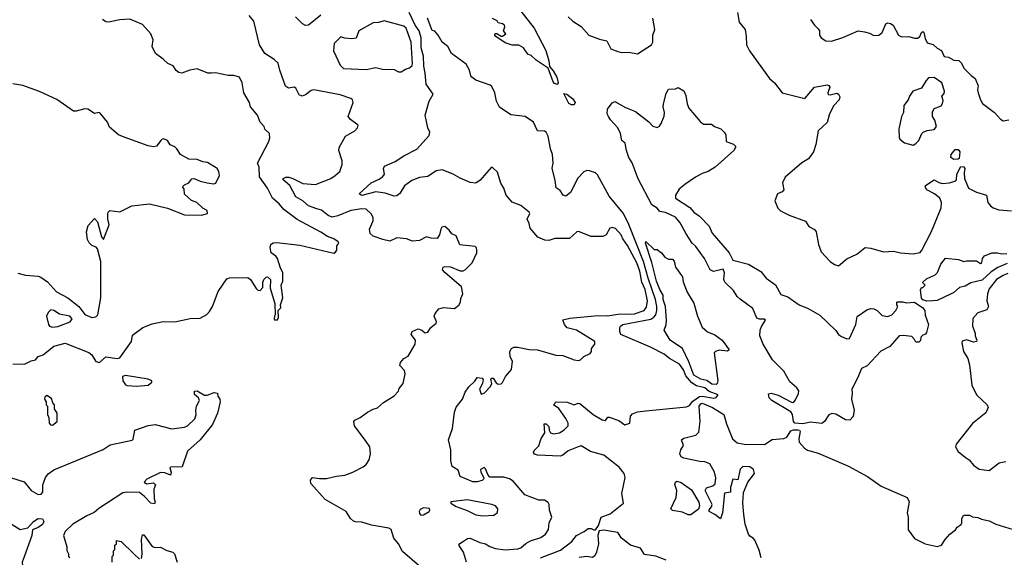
# Model space of a CAD drawing. Extents: x 1690054 to 1842981, y 782881 to 914114.
# Tile 198 of 256: x 1711573 to 1718574, y 848439 to 852265. Entities that reach past the tile are written whole.
import ezdxf

# ---------------------------------------------------------------- set-up
doc = ezdxf.new("R2010")
doc.units = 0

msp = doc.modelspace()

# ---------------------------------------------------------------- linework, layer by layer
at = {"layer": '0CON10XD'}
for points in [[(1714416.4, 848376.4), (1714295, 848481.2), (1714265.8, 848535.8), (1714233.8, 848575), (1714215, 848637.5), (1714196.4, 848646.4), (1714075, 848668.6), (1714005, 848690), (1713961.2, 848691.2), (1713945, 848697.5), (1713924.5, 848714.5), (1713894.2, 848765), (1713745, 848851.4), (1713643.3, 848965), (1713640.7, 848989.3), (1713655, 849007.5), (1713705, 848999.2), (1713755, 848999.2), (1713825, 849017.5), (1713885, 849024.4), (1713942.5, 849045), (1714015, 849084), (1714035, 849100), (1714056.9, 849133.1), (1714067.9, 849175), (1714062.7, 849225), (1714035, 849263.3), (1713953.1, 849375), (1713948, 849405), (1713955, 849416), (1713992.5, 849435), (1714045, 849473.3), (1714085, 849493.8), (1714117.5, 849502.5), (1714158.8, 849541.2), (1714235, 849587.5), (1714265, 849621.2), (1714270.6, 849639.4), (1714298.4, 849675), (1714314.4, 849745), (1714308.7, 849768.7), (1714276.7, 849805), (1714280, 849825), (1714305, 849853.3), (1714335, 849870), (1714384, 849955), (1714386.2, 849985), (1714356.7, 850025), (1714363.3, 850045), (1714405, 850064), (1714432.5, 850055), (1714455, 850037.5), (1714475, 850042.5), (1714496.7, 850075), (1714533.8, 850105), (1714535.7, 850115), (1714520.5, 850155), (1714526.5, 850175), (1714553.4, 850206.6), (1714586.6, 850216.6), (1714665, 850210), (1714695, 850232.5), (1714706.7, 850255), (1714708.3, 850281.7), (1714722.5, 850315), (1714713.3, 850365), (1714596.7, 850465), (1714580, 850485), (1714582.5, 850505), (1714595, 850509.2), (1714635, 850505.6), (1714705, 850477.5), (1714725, 850478.8), (1714742.3, 850487.7), (1714788.8, 850535), (1714822, 850605), (1714824.2, 850625), (1714821.2, 850641.2), (1714810.5, 850650.5), (1714701.7, 850661.7), (1714676.4, 850726.4), (1714645, 850740), (1714626.4, 850766.4), (1714595, 850792.5), (1714575, 850787.5), (1714566.7, 850775), (1714557.5, 850735), (1714541.7, 850708.3), (1714499.3, 850709.3), (1714465, 850720), (1714415, 850693.3), (1714365, 850690), (1714323.9, 850706.1), (1714255, 850713.3), (1714205, 850690), (1714155, 850700), (1714085.7, 850725), (1714063.9, 850743.9), (1714060.8, 850775), (1714085, 850833.3), (1714085.5, 850855.5), (1714075, 850880), (1714036.7, 850916.7), (1714005, 850918.8), (1713926, 850906), (1713835, 850869.1), (1713795, 850859.6), (1713765, 850870.8), (1713719.5, 850909.5), (1713685, 850920), (1713625, 850940.8), (1713586.2, 850976.2), (1713536.8, 851005), (1713493.9, 851083.9), (1713446.2, 851125), (1713446.2, 851135), (1713465, 851144.3), (1713485.7, 851144.3), (1713515, 851135.4), (1713585, 851098.7), (1713675, 851091.1), (1713785, 851134.4), (1713816.2, 851155), (1713848.8, 851185), (1713866.2, 851235), (1713865, 851260), (1713841.2, 851335), (1713844.1, 851355.9), (1713888.8, 851435), (1713956.1, 851473.9), (1713974.3, 851495), (1713980, 851515), (1713923.8, 851555), (1713908.8, 851575), (1713943.8, 851675), (1713940, 851695), (1713926.7, 851705), (1713850.5, 851730.5), (1713664.6, 851765.4), (1713645, 851761.9), (1713605, 851730), (1713580.5, 851720.5), (1713559.2, 851729.2), (1713535, 851778), (1713524.1, 851784.1), (1713485, 851777.3), (1713462.4, 851792.4), (1713422.5, 851905), (1713410.8, 851955), (1713382.2, 851982.2), (1713314.7, 852025), (1713278.2, 852085), (1713237.5, 852255), (1713204.3, 852295)], [(1713715, 852296), (1713625, 852225.6), (1713605, 852223.8), (1713583.5, 852235), (1713533.3, 852285)], [(1714728, 848555), (1714757.4, 848572.6), (1714775, 848575.6), (1714845, 848545.4), (1714885, 848535.4), (1714915, 848515.5), (1714955, 848501.8), (1715025, 848492.1), (1715115, 848499.1), (1715135, 848506.5), (1715171.9, 848538.1), (1715205, 848556.5), (1715278.8, 848581.2), (1715310.8, 848605), (1715333, 848637), (1715336.4, 848685), (1715355.6, 848725), (1715339.4, 848775), (1715338, 848815), (1715329.7, 848829.7), (1715305, 848846.7), (1715265, 848847.1), (1715165, 848884.3), (1715082, 848982), (1715055, 848998.8), (1715015, 849008.8), (1714915, 849010), (1714903, 849023), (1714885, 849070), (1714875, 849077.5), (1714850, 849065), (1714852.5, 849045), (1714872.5, 849005), (1714870, 848995), (1714860, 848985), (1714824.5, 848975.5), (1714795, 848975.4), (1714704.3, 849015), (1714689.4, 849059.4), (1714648.2, 849085), (1714639.1, 849129.1), (1714637.9, 849205), (1714621.1, 849275), (1714650.8, 849355), (1714665, 849472.5), (1714675, 849506.7), (1714720, 849565), (1714741.1, 849615), (1714765, 849652), (1714808.1, 849691.9), (1714825, 849720), (1714860, 849715), (1714867.5, 849705), (1714864, 849675), (1714842.9, 849635), (1714855, 849601.2), (1714875, 849606.2), (1714920, 849655), (1714930, 849675), (1714922.5, 849705), (1714930, 849715), (1714940, 849715), (1714960.7, 849680.7), (1714975, 849672.5), (1714995, 849673.3), (1715005, 849682.5), (1715026.7, 849725), (1715070, 849775), (1715075.5, 849835), (1715061.1, 849865), (1715058.6, 849905), (1715068.8, 849925), (1715085.7, 849934.3), (1715114.5, 849935.5), (1715195, 849917.1), (1715255.5, 849915.5), (1715385, 849877.5), (1715435, 849874.3), (1715514.3, 849844.3), (1715545, 849840), (1715560, 849845), (1715585, 849867.5), (1715629.3, 849890.7), (1715637.5, 849905), (1715637.5, 849925), (1715662.5, 849955), (1715662.5, 849975), (1715532, 850055), (1715465, 850071.9), (1715445.8, 850095), (1715435, 850130), (1715485, 850140.5), (1715685, 850159.4), (1715755, 850158.4), (1715825, 850170), (1715945, 850170.7), (1716012.1, 850195), (1716030.3, 850219.7), (1716037.6, 850265), (1716020.9, 850345), (1715997, 850397), (1715981.6, 850475), (1715961.1, 850535), (1715895, 850657.3), (1715861.4, 850705), (1715849.5, 850735), (1715809.2, 850779.2), (1715785, 850786.2), (1715769.3, 850780.7), (1715743.3, 850735), (1715718.3, 850721.7), (1715635, 850722), (1715545, 850758.8), (1715534.4, 850755.6), (1715481.2, 850708.8), (1715378.3, 850708.3), (1715335, 850694.4), (1715306.6, 850696.6), (1715257, 850717), (1715201.9, 850781.9), (1715195.7, 850815.7), (1715182, 850845), (1715198.8, 850885), (1715194, 850895), (1715135, 850941.5), (1715075, 850967.1), (1715032.5, 851015), (1715016, 851065), (1714992.7, 851102.7), (1714970.7, 851180.7), (1714935, 851212.5), (1714925, 851213.3), (1714847.3, 851122.7), (1714815, 851101.1), (1714775, 851106.7), (1714705, 851136), (1714655.5, 851165.5), (1714575.7, 851195.7), (1714535, 851189.1), (1714475, 851148.3), (1714415, 851142.2), (1714360, 851120), (1714308.5, 851081.5), (1714275, 851028.8), (1714255, 851011.2), (1714235, 851008.8), (1714170.5, 851030.5), (1714105, 851040.4), (1714005, 851014.6), (1713986, 851025), (1714072.5, 851105), (1714129.5, 851130.5), (1714155, 851149.4), (1714165.5, 851165), (1714158.6, 851205), (1714167, 851223), (1714241.2, 851255), (1714304.7, 851295.3), (1714397.6, 851342.4), (1714485, 851440), (1714488.8, 851465), (1714473.8, 851495), (1714455.5, 851585), (1714483.1, 851685), (1714512, 851735), (1714461.9, 851805), (1714455.2, 851885), (1714446.1, 851935), (1714444.8, 852005), (1714427.2, 852065), (1714426.7, 852136.7), (1714413.9, 852185), (1714385, 852225.9), (1714342.7, 852315)], [(1715135, 852326), (1715230, 852205), (1715313.9, 852045), (1715335, 851972.5), (1715340.5, 851930.5), (1715365, 851902), (1715391.3, 851855), (1715401.9, 851815), (1715395, 851803.3)], [(1716676.2, 852315), (1716687.7, 852247.7), (1716730.8, 852195), (1716737.3, 852147.3), (1716741.1, 852085), (1716762.7, 852042.7), (1716905, 851846.7), (1716938.8, 851815), (1716995, 851744), (1717155, 851703.8), (1717224.4, 851785.6), (1717315, 851800.5), (1717326.7, 851796.7), (1717332.5, 851785), (1717318.6, 851745), (1717321.7, 851731.7), (1717335, 851729.4), (1717382.2, 851742.2), (1717394.5, 851734.5), (1717403.3, 851715), (1717398.8, 851695), (1717360.4, 851655), (1717329.5, 851595), (1717315, 851533.8), (1717250.5, 851475), (1717234.1, 851375.9), (1717216, 851325), (1717180.8, 851275), (1717135, 851246.9), (1717015, 851143.3), (1716995.8, 851105), (1717006.7, 851055)], [(1711525, 849816.7), (1711606.4, 849813.6), (1711653.6, 849836.4), (1711685, 849843.8), (1711705, 849867.5), (1711740.7, 849879.3), (1711815, 849942.5), (1711895, 849963.3), (1712065, 849897.5), (1712085, 849880), (1712115, 849832), (1712140, 849825), (1712185, 849866), (1712265, 849853.8), (1712285, 849858.8), (1712367.1, 849975), (1712375, 850021.2), (1712448, 850075), (1712515, 850100.7), (1712592.2, 850117.8), (1712675.9, 850115.9), (1712785, 850138.6), (1712855, 850140), (1712903.6, 850166.4), (1712921.7, 850188.3), (1712943.8, 850225), (1712985, 850329.6), (1713045, 850421.2), (1713065, 850428), (1713195, 850431.2), (1713213.3, 850415), (1713255, 850351.2), (1713265, 850341.2), (1713283, 850337), (1713301.7, 850358.3), (1713301.2, 850395), (1713308.8, 850415), (1713325, 850433.3), (1713335, 850436.2), (1713356.1, 850416.1), (1713353.6, 850353.6), (1713386.7, 850245), (1713390, 850165), (1713383.6, 850156.4), (1713382.5, 850135), (1713385, 850130), (1713405, 850130), (1713412.5, 850145), (1713410, 850195), (1713430, 850215), (1713427.5, 850235), (1713442.5, 850285), (1713432.5, 850375), (1713442.5, 850405), (1713443.3, 850465), (1713426.1, 850496.1), (1713405, 850566.7), (1713393, 850583), (1713360, 850605), (1713352.5, 850645), (1713359.2, 850665), (1713374, 850676), (1713401.5, 850678.5), (1713565, 850660.5), (1713805.8, 850604.2), (1713819.3, 850610.7), (1713827.5, 850625), (1713827.5, 850655), (1713842.5, 850675), (1713837.5, 850685), (1713806, 850705), (1713761.1, 850721.1), (1713715, 850754.1), (1713545, 850843.9), (1713450.8, 850915), (1713417.8, 850955), (1713370.8, 850995), (1713335.6, 851065), (1713277.4, 851147.4), (1713276.5, 851216.5), (1713262.5, 851245), (1713345, 851397.1), (1713352.1, 851425), (1713348, 851455), (1713316, 851485), (1713310, 851505), (1713281.4, 851535), (1713264, 851585), (1713214.3, 851645), (1713205.6, 851675.6), (1713166, 851745), (1713155.6, 851815.6), (1713136.7, 851855), (1713095, 851868.8), (1713055, 851866.7), (1712965, 851885.8), (1712936.1, 851883.9), (1712910, 851885), (1712834.1, 851914.1), (1712782.5, 851905), (1712725, 851884.3), (1712705, 851888.1), (1712685, 851904), (1712665, 851935.8), (1712625, 851953.1), (1712593.3, 851985), (1712537.5, 852025), (1712513.8, 852075), (1712522.5, 852122.5), (1712506.2, 852165), (1712445, 852230), (1712355, 852268.8), (1712285, 852262.9), (1712205, 852246.2), (1712185, 852248.8), (1712161.2, 852265)], [(1714265, 851893.3), (1714285, 851893.8), (1714315, 851913.8), (1714345, 851921.2), (1714362.1, 851937.9), (1714366.1, 851953.9), (1714355.7, 852105), (1714319.6, 852205), (1714305, 852219.6), (1714165, 852256), (1714125, 852243.8), (1714085, 852242), (1713984.1, 852185.9), (1713965, 852132.5), (1713935, 852127.5), (1713885, 852132.5), (1713855, 852142.5), (1713808, 852095), (1713805, 852042.5), (1713851.5, 851941.5), (1713875, 851918.6), (1714035, 851910), (1714103.9, 851923.9), (1714152.7, 851912.7), (1714235, 851910), (1714265, 851893.3)], [(1715275, 848435.6), (1715418.8, 848491.2), (1715498, 848552), (1715530.8, 848595), (1715587.3, 848622.7), (1715615, 848645.6), (1715635.6, 848645.6), (1715655, 848633.8), (1715666.2, 848633.8), (1715687.5, 848665), (1715706.7, 848725), (1715770.8, 848749.2), (1715866.9, 848825), (1715853.6, 848893.6), (1715877, 849007), (1715870.8, 849035), (1715835, 849080), (1715725, 849166.2), (1715631.5, 849191.5), (1715565, 849232), (1715544.7, 849225.3), (1715473.3, 849196.7), (1715435, 849166.5), (1715415, 849159.6), (1715255, 849165.2), (1715234.2, 849174.2), (1715225.5, 849185), (1715229.6, 849200.4), (1715265, 849232), (1715280, 849285), (1715306.7, 849325), (1715301.7, 849388.3), (1715315, 849390), (1715335, 849370), (1715336.7, 849345), (1715346.1, 849326.1), (1715368.8, 849318.8), (1715410, 849325), (1715445, 849346), (1715472, 849375), (1715472, 849395), (1715455, 849426), (1715405, 849497.5), (1715367.5, 849525), (1715387.5, 849545), (1715465, 849544.4), (1715515.9, 849524.1), (1715544.4, 849535.6), (1715555, 849534.2), (1715650.9, 849455), (1715715, 849418.1), (1715737.3, 849412.7), (1715755, 849437.5), (1715765, 849437.5), (1715833.4, 849413.4), (1715875, 849382.2), (1715910.8, 849395), (1715915.9, 849444.1), (1715929.5, 849460.5), (1715965, 849474.2), (1716025, 849482.5), (1716315, 849510.4), (1716335, 849518.9), (1716359.7, 849550.3), (1716406.9, 849583.1), (1716425.9, 849585.9), (1716508, 849572), (1716525, 849576.7), (1716540, 849595), (1716475, 849620), (1716445, 849646.5), (1716385, 849660.4), (1716351, 849681), (1716309.8, 849729.8), (1716292.8, 849772.8), (1716265, 849814.6), (1716191.9, 849855), (1716154.4, 849885), (1716058.6, 849935), (1715847.1, 850025), (1715839.2, 850045), (1715840, 850075), (1715844, 850085), (1715862, 850095), (1716060, 850135), (1716082.3, 850147.7), (1716094.9, 850165.1), (1716103.6, 850195), (1716102.4, 850225), (1716092.4, 850275), (1716041.5, 850425), (1716008.4, 850545), (1715905, 850806.5), (1715865, 850886.2), (1715765, 851008.1), (1715680.8, 851160.8), (1715665.9, 851175.9), (1715625, 851190.4), (1715605, 851191.1), (1715585, 851182), (1715542, 851138), (1715488.1, 851035), (1715455, 851009.5), (1715436.4, 851016.4), (1715415, 851050), (1715387.7, 851067.7), (1715379.1, 851120.9), (1715359.2, 851209.2), (1715365.6, 851245), (1715361.4, 851305), (1715346.1, 851345), (1715330.5, 851435), (1715317.1, 851465), (1715305, 851472.1), (1715253.5, 851473.5), (1715225, 851536.2), (1715165.9, 851575.9), (1715065, 851588.6), (1714985, 851642.7), (1714962.1, 851685), (1714950, 851745), (1714929.5, 851789.5), (1714918.3, 851798.3), (1714815, 851835.4), (1714788.5, 851855), (1714780.8, 851865), (1714771.6, 851905), (1714747.6, 851947.6), (1714643.8, 852025), (1714618, 852075), (1714576.2, 852105), (1714548.8, 852155), (1714525, 852182.5), (1714505, 852186.7), (1714471.2, 852275)], [(1715395, 851803.3), (1715375, 851811.8), (1715365, 851823.3), (1715329.5, 851919.5), (1715245, 851976), (1715209.1, 852009.1), (1715185, 852018.6), (1715154, 852064), (1715122.5, 852082.5), (1715075, 852084.3), (1715025, 852100), (1714957.5, 852145), (1714950, 852155), (1714953, 852167), (1714965, 852167.5), (1714995, 852147.5), (1715005, 852147.5), (1715030, 852165), (1715012.5, 852185), (1715022.5, 852215), (1715020, 852225), (1715006.4, 852236.4), (1714975, 852242.5), (1714967.7, 852257.7), (1714933.8, 852273.8)], [(1715473.1, 852285), (1715506, 852255), (1715565.9, 852215.9), (1715620, 852155), (1715695.8, 852125.8), (1715748, 852115), (1715775, 852057.5), (1715825, 852039.4), (1715855, 852031.1), (1715905, 852034.3), (1715965, 852022.9), (1716065, 852086), (1716075.5, 852105), (1716074.7, 852155), (1716088.2, 852195), (1716074.7, 852275)], [(1717196.2, 852265), (1717223.8, 852225), (1717250.3, 852200.3), (1717258.6, 852185), (1717259.2, 852155), (1717271.2, 852135), (1717305, 852114.3), (1717345, 852112), (1717425, 852138), (1717535, 852186.1), (1717578.7, 852178.7), (1717615, 852169.1), (1717645, 852152), (1717682.5, 852155), (1717705.5, 852174.5), (1717731.4, 852235), (1717745, 852241.9), (1717765, 852237.5), (1717782.5, 852225), (1717821.1, 852155), (1717842.1, 852142.1), (1717895.6, 852145.6), (1717935, 852133.5), (1717956.4, 852133.6), (1717974, 852145), (1717985, 852172.5), (1717995, 852180), (1718002.5, 852172.5), (1718010.7, 852130.7), (1718025, 852100), (1718068.3, 852088.3), (1718095, 852062.5), (1718126.4, 852046.4), (1718145, 852002.5), (1718177, 851997), (1718215, 851977.5), (1718250, 851975), (1718270, 851955), (1718285, 851920), (1718337, 851867), (1718366.4, 851846.4), (1718388.8, 851795), (1718382.5, 851765), (1718386.7, 851745), (1718403.3, 851695), (1718418.8, 851668.8), (1718503.3, 851605), (1718545.9, 851555.9), (1718565, 851546.2), (1718605, 851551.2)], [(1711560.5, 850460.5), (1711615, 850446.7), (1711705, 850440), (1711723.6, 850433.6), (1711769.5, 850399.5), (1711835, 850327.5), (1711915.8, 850285.8), (1711993, 850223), (1712035, 850167.5), (1712085, 850146.7), (1712115, 850150), (1712128.8, 850165), (1712150.6, 850285), (1712148.5, 850545), (1712126.7, 850635), (1712117.3, 850647.3), (1712085, 850658.8), (1712065.9, 850675.9), (1712055, 850700), (1712048, 850755), (1712058.8, 850801.2), (1712105, 850850), (1712125.8, 850825.8), (1712155, 850720), (1712168.3, 850701.7), (1712208.8, 850805), (1712198.8, 850845), (1712198.3, 850881.7), (1712201.2, 850895), (1712214, 850906), (1712285, 850896.7), (1712369.3, 850940.7), (1712495, 850954.1), (1712624.7, 850924.7), (1712745, 850876.7), (1712865, 850873.3), (1712907.5, 850885), (1712905, 850906.7), (1712875, 850923.3), (1712832.9, 850962.9), (1712795, 850979.2), (1712745, 851022.5), (1712741.7, 851061.7), (1712730, 851075), (1712745, 851090), (1712776.4, 851103.6), (1712797.5, 851132.5), (1712814.2, 851135.8), (1712855, 851115.7), (1712904.5, 851104.5), (1712952, 851098), (1712968.3, 851101.7), (1712993.8, 851155), (1712987.5, 851185), (1712975.8, 851205), (1712908.8, 851248.8), (1712875, 851254), (1712835, 851270.6), (1712775, 851271.2), (1712715.8, 851305.8), (1712690, 851345), (1712675, 851360), (1712643.3, 851375), (1712623.3, 851405), (1712595, 851417.5), (1712584.5, 851415.5), (1712575.5, 851404.5), (1712545, 851365.6), (1712525, 851360.9), (1712485, 851367.2), (1712315, 851427.8), (1712275, 851445.7), (1712210.5, 851500.5), (1712196.7, 851535), (1712145, 851600), (1712135, 851603.3), (1712105, 851596.7), (1712057.7, 851627.7), (1712035, 851631.2), (1711975, 851613.8), (1711955, 851613.8), (1711835.9, 851695.9), (1711713, 851753), (1711595, 851796.7), (1711525, 851807.9)], [(1717925, 851372.5), (1717945, 851382.9), (1717966, 851405), (1717987.5, 851455), (1717997.5, 851465), (1718025, 851476.2), (1718075, 851483.8), (1718092.5, 851505), (1718079.1, 851549.1), (1718063.3, 851575), (1718063.9, 851606.1), (1718075, 851632.5), (1718125, 851652.5), (1718135, 851667.5), (1718139.5, 851689.5), (1718128.3, 851721.7), (1718145, 851740), (1718147.5, 851755), (1718130, 851815), (1718075, 851852.5), (1718035, 851850), (1718017, 851833), (1717985, 851777.5), (1717922.5, 851755), (1717899.3, 851720.7), (1717890, 851695), (1717860, 851655), (1717857.5, 851605), (1717843.6, 851576.4), (1717823.9, 851486.1), (1717825, 851430), (1717830, 851415), (1717865, 851388.6), (1717925, 851372.5)], [(1715515, 851657.9), (1715495, 851658.1), (1715477.3, 851667.3), (1715441.2, 851738.8), (1715464, 851735), (1715505, 851702.2), (1715521.9, 851675), (1715515, 851657.9)], [(1717141.4, 849388.6), (1717084.4, 849394.4), (1717074.1, 849405), (1717067.7, 849455), (1717055, 849474.8), (1716921.1, 849555), (1716901.5, 849575), (1716896.2, 849603.8), (1716915, 849607.1), (1716965, 849592.1), (1717065, 849540.3), (1717076.3, 849543.7), (1717089.9, 849560.1), (1717110.9, 849605), (1717111.6, 849625), (1717099.3, 849645), (1717048.8, 849688.8), (1717004.8, 849765), (1716924.3, 849844.3), (1716859, 849955), (1716836.4, 850015), (1716837.5, 850055), (1716847.1, 850082.9), (1716876, 850126), (1716865, 850134), (1716832.9, 850132.9), (1716815, 850140.6), (1716785, 850210.5), (1716695, 850276.1), (1716674.8, 850294.8), (1716648.9, 850338.9), (1716587, 850397), (1716580, 850415), (1716583, 850463), (1716575, 850490), (1716505, 850473.3), (1716483.1, 850485), (1716442.1, 850565), (1716379.9, 850649.9), (1716354.8, 850674.8), (1716310.4, 850740.4), (1716269.3, 850819.3), (1716235, 850860), (1716165, 850892.6), (1716125, 850900.9), (1716105, 850922.9), (1716068.1, 850948.1), (1715971.3, 851131.3), (1715927.1, 851247.1), (1715904.5, 851285), (1715886.2, 851335), (1715877.1, 851385), (1715854.8, 851404.8), (1715845.6, 851455), (1715825.4, 851495.4), (1715772.7, 851552.7), (1715759.6, 851575), (1715749.8, 851595), (1715752.5, 851627.5), (1715785, 851672.9), (1715805, 851682.5), (1715880.5, 851640.5), (1715950.7, 851610.7), (1716046.8, 851536.8), (1716075, 851506.2), (1716105, 851498.8), (1716121.7, 851508.3), (1716133.3, 851525), (1716155, 851577.5), (1716158.1, 851605), (1716148.1, 851645), (1716150, 851665), (1716170, 851740), (1716185, 851770), (1716235, 851773.3), (1716255, 851782.5), (1716295, 851757.5), (1716310, 851725), (1716317.5, 851665), (1716330, 851635), (1716410.7, 851540.7), (1716435, 851522.5), (1716491.7, 851521.7), (1716513.9, 851503.9), (1716558.3, 851488.3), (1716582.5, 851465), (1716592.5, 851445), (1716597, 851397), (1716648.6, 851378.6), (1716663.3, 851365), (1716663.3, 851355), (1716650, 851335), (1716517.8, 851215), (1716466.9, 851185), (1716425, 851170.7), (1716377.5, 851145), (1716301.7, 851091.7), (1716262.2, 851057.8), (1716234.8, 851015.2), (1716235.9, 850995), (1716337.8, 850927.8), (1716365, 850895.3), (1716405.7, 850865.7), (1716474.7, 850795), (1716496.4, 850746.4), (1716616.8, 850606.8), (1716644.2, 850554.2), (1716755, 850524.6), (1716842.5, 850472.5), (1716880.8, 850425), (1716947.2, 850377.2), (1716985, 850308.6), (1717035, 850292.9), (1717115.5, 850235), (1717179, 850209), (1717262.5, 850162.5), (1717375, 850053.3), (1717393.8, 850025), (1717415, 850010.8), (1717455, 849994.3), (1717472.5, 849997.5), (1717517.5, 850095), (1717527.9, 850152.1), (1717595, 850199.2), (1717625, 850210), (1717647, 850207), (1717670, 850195), (1717705, 850160), (1717745, 850152.5), (1717773.3, 850165), (1717802.5, 850195), (1717817.5, 850225), (1717810, 850235), (1717810, 850255), (1717815, 850257.5), (1717853, 850257), (1717875, 850250), (1717935, 850255.8), (1717995, 850214.3), (1718007.8, 850195), (1718011.5, 850161.5), (1718033.8, 850095), (1718020.7, 850039.3), (1718013, 850027), (1717995, 850020), (1717980, 850005), (1717977, 849983), (1717965, 849970), (1717945, 849970), (1717935, 849990), (1717915, 850010), (1717855, 850018.8), (1717825, 850016), (1717760, 849940), (1717695, 849906), (1717598.9, 849801.1), (1717557.3, 849782.7), (1717532.3, 849717.7), (1717489.2, 849635), (1717492.9, 849605), (1717487.1, 849565), (1717505, 849487.5), (1717499.4, 849440.6), (1717475.7, 849414.2), (1717445, 849416.8), (1717375, 849458), (1717346.6, 849463.4), (1717326, 849454), (1717296.2, 849405), (1717275, 849391.1), (1717195, 849400), (1717141.4, 849388.6)], [(1718215, 851268.8), (1718193.8, 851285), (1718196.2, 851305), (1718225, 851342), (1718245, 851341.2), (1718258, 851325), (1718252.5, 851277.5), (1718245, 851272.5), (1718215, 851268.8)], [(1717006.7, 851055), (1716995, 851040), (1716960, 851025), (1716943, 850977), (1716963.9, 850923.9), (1716982.5, 850905), (1717044.1, 850874.1), (1717160.7, 850830.7), (1717184.1, 850794.1), (1717225, 850772.5), (1717236.7, 850755), (1717252.2, 850665), (1717272, 850612), (1717335, 850543.3), (1717365, 850523.3), (1717395, 850512.5), (1717455, 850563.8), (1717525, 850596), (1717585, 850643.3), (1717625, 850638.7), (1717715, 850614), (1717785, 850616.9), (1717835, 850605.4), (1717925, 850598.5), (1717975, 850609.4), (1717988.2, 850625), (1718055, 850756.7), (1718125.4, 850925), (1718126.7, 850965), (1718115, 850993.8), (1718076.2, 851026.2), (1718022.5, 851055), (1718011.2, 851075), (1718013.3, 851085), (1718075, 851126.2), (1718107, 851107), (1718135, 851100), (1718185, 851104), (1718222.5, 851115), (1718234, 851126), (1718236.7, 851165), (1718265, 851220), (1718285, 851216.7), (1718292.5, 851205), (1718288, 851175), (1718291.4, 851135), (1718320, 851065), (1718375, 851036.9), (1718447.5, 851015), (1718456, 850965), (1718475, 850940.8), (1718495, 850927.1), (1718535, 850911.5), (1718625, 850904.5)], [(1716525, 849668.9), (1716495, 849671.2), (1716458.3, 849698.3), (1716415, 849708.1), (1716365, 849734.8), (1716331.5, 849831.5), (1716284.8, 849925), (1716198.6, 849985), (1716154.4, 850055), (1716168.8, 850095), (1716172.6, 850127.4), (1716164, 850225), (1716148, 850275), (1716148.4, 850305), (1716123.8, 850345), (1716101, 850405), (1716067.3, 850537.3), (1716021.2, 850675), (1716023.9, 850686.1), (1716085, 850630), (1716105, 850630), (1716136.4, 850606.4), (1716160, 850575), (1716185, 850560), (1716215, 850560), (1716225, 850547.5), (1716236, 850505), (1716285, 850435.8), (1716290.7, 850400.7), (1716318.7, 850325), (1716332.7, 850302.7), (1716365, 850247.5), (1716391.1, 850155), (1716426.2, 850076.2), (1716462.6, 850042.6), (1716515, 850023.5), (1716566.7, 849985), (1716616.2, 849915), (1716605, 849906.7), (1716545, 849912.2), (1716520, 849905), (1716511.4, 849895), (1716535.8, 849695), (1716533, 849677), (1716525, 849668.9)], [(1718022.2, 850262.2), (1717995, 850272.5), (1717984.4, 850284.4), (1717978.3, 850341.7), (1717985, 850360), (1717995, 850360), (1718010, 850375), (1717992.5, 850395), (1718019.5, 850420.5), (1718080.9, 850449.1), (1718098.8, 850465), (1718122.5, 850525), (1718155, 850568.8), (1718248.1, 850558.1), (1718285, 850543.3), (1718305, 850550), (1718375, 850548), (1718405, 850530), (1718413.8, 850536.2), (1718417.5, 850565), (1718432, 850585), (1718485, 850606.2), (1718525, 850606), (1718555, 850598.6), (1718591.7, 850601.7)], [(1718595, 850529.5), (1718528.2, 850501.8), (1718479, 850471), (1718415, 850412.3), (1718335, 850391.8), (1718295, 850368.8), (1718255, 850358.9), (1718215, 850323.3), (1718190.9, 850310.9), (1718095, 850267.9), (1718065, 850263.8), (1718022.2, 850262.2)], [(1718598.7, 850458.7), (1718565, 850445.7), (1718518.9, 850415), (1718465, 850350.9), (1718453.5, 850315), (1718450, 850265), (1718460, 850225), (1718450.5, 850199.5), (1718385, 850178.8), (1718350.9, 850139.1), (1718346.9, 850085), (1718366.7, 850035), (1718366, 850015), (1718378.8, 849985), (1718375.8, 849974.2), (1718355, 849970.8), (1718305, 849986.7), (1718275, 849976.2), (1718271.2, 849965), (1718282.7, 849902.7), (1718313.3, 849855), (1718325, 849810), (1718343.3, 849665), (1718376.7, 849595), (1718451.1, 849525), (1718458.2, 849505), (1718442.4, 849467.6), (1718348.3, 849391.7), (1718231.1, 849245), (1718226.9, 849225), (1718245, 849191.9), (1718295, 849152.9), (1718323.7, 849133.7), (1718355.6, 849095), (1718395, 849065.8), (1718465, 849057.5), (1718537.3, 849112.7), (1718585, 849121.2)], [(1711805, 850077.5), (1711845, 850082.1), (1711932.5, 850115), (1711946.7, 850136.7), (1711930, 850155), (1711855, 850168.8), (1711815, 850196.7), (1711795, 850200), (1711775, 850182.5), (1711763.3, 850155), (1711776.7, 850095), (1711785, 850083.8), (1711805, 850077.5)], [(1712405, 849657.5), (1712485, 849663.3), (1712512.5, 849685), (1712512.5, 849695), (1712485, 849708.1), (1712325, 849733.1), (1712302.9, 849725), (1712306, 849695), (1712325, 849667.5), (1712335, 849662.5), (1712405, 849657.5)], [(1711805, 849380), (1711840, 849405), (1711840, 849465), (1711820, 849495), (1711820, 849525), (1711811.7, 849531.7), (1711798.3, 849568.3), (1711765, 849590), (1711751.7, 849578.3), (1711750, 849565), (1711760, 849545), (1711760, 849525), (1711770, 849515), (1711770, 849455), (1711780, 849435), (1711783, 849393), (1711791.7, 849381.7), (1711805, 849380)], [(1712373, 849273), (1712380, 849280), (1712392.5, 849345), (1712485, 849377.5), (1712535.6, 849385.6), (1712655, 849353.3), (1712745, 849365.5), (1712766, 849374), (1712817.8, 849425), (1712827.5, 849455), (1712824.4, 849485), (1712830, 849515), (1712850, 849555), (1712844.1, 849574.1), (1712815, 849597.5), (1712815, 849622.5), (1712835, 849623.3), (1712886.4, 849593.6), (1712905, 849593.3), (1712955, 849612.5), (1712978.3, 849608.3), (1712982.5, 849585), (1712996, 849565), (1712997.1, 849545), (1712980, 849465), (1712944.5, 849385), (1712855, 849275.5), (1712765.3, 849194.7), (1712727.9, 849082.1), (1712645, 849080), (1712640, 849075), (1712650, 849045), (1712646, 849024), (1712605, 849040), (1712575, 849042), (1712477.5, 848995), (1712457.5, 848975), (1712475, 848963.3), (1712525, 848970), (1712537.5, 848955), (1712527.5, 848925), (1712528.8, 848855), (1712536.7, 848835), (1712530.7, 848819.3), (1712505, 848823.8), (1712461.2, 848871.2), (1712425, 848900), (1712335, 848904), (1712305, 848897.5), (1712135, 848785.8), (1712102.1, 848757.9), (1712050, 848735), (1711951.2, 848675), (1711895, 848622.5), (1711883.3, 848595), (1711907.5, 848515), (1711908.3, 848488.3), (1711920, 848465), (1711920, 848445), (1711930, 848435)], [(1716409.2, 849120.8), (1716295, 849144.5), (1716276.2, 849155), (1716266.2, 849175), (1716273.3, 849205), (1716292.5, 849235), (1716278.8, 849275), (1716295, 849287.1), (1716380.9, 849309.1), (1716400.9, 849329.1), (1716410.2, 849405), (1716404.5, 849515), (1716415, 849531.6), (1716425, 849535.1), (1716499.3, 849505), (1716579.2, 849455), (1716598.3, 849388.3), (1716641.3, 849281.3), (1716673.3, 849253.3), (1716725, 849244.2), (1716867.6, 849242.4), (1716923, 849277), (1717005, 849284.1), (1717026.2, 849295), (1717055, 849338.2), (1717075, 849345.8), (1717107.4, 849347.4), (1717117.8, 849345), (1717122.2, 849335), (1717113, 849283), (1717115, 849258.6), (1717152.9, 849215), (1717175, 849201.4), (1717250, 849180), (1717465, 849087.5), (1717600, 849015), (1717698.8, 848945), (1717883.8, 848865), (1717898, 848835), (1717883.8, 848755), (1717890, 848725), (1717890, 848635), (1717935, 848573.3), (1718010, 848535), (1718095, 848516.2), (1718126.7, 848525), (1718152.7, 848567.3), (1718186.1, 848603.9), (1718225.9, 848634.1), (1718237.5, 848655), (1718266.4, 848673.6), (1718272.5, 848685), (1718272.5, 848715), (1718283.3, 848736.7), (1718290.7, 848739.3), (1718325, 848740), (1718347.7, 848727.7), (1718385, 848723.3), (1718411.2, 848711.2), (1718465, 848699.2), (1718514.4, 848674.4), (1718697.6, 848617.6)], [(1711507, 849007), (1711605, 848975.8), (1711655, 848915.6), (1711705, 848887.1), (1711725, 848888), (1711736.5, 848903.5), (1711737.1, 848955), (1711755, 849008.2), (1711775, 849033.4), (1711815, 849062.3), (1712165, 849206.8), (1712215, 849240), (1712373, 849273)], [(1716845.4, 848435.4), (1716830.9, 848490.9), (1716800.3, 848560.3), (1716788.8, 848575), (1716765, 848589.2), (1716755.6, 848605), (1716731.8, 848675), (1716721.1, 848745), (1716714.3, 848825.7), (1716718.3, 848901.7), (1716750.8, 848975), (1716796.2, 849035), (1716791.2, 849065), (1716765, 849083.1), (1716713.7, 849086.3), (1716694.4, 849065.6), (1716680, 848990), (1716643.9, 848996.1), (1716626.7, 848935), (1716627, 848903), (1716583.6, 848896.4), (1716570.8, 848755), (1716555, 848712.5), (1716515, 848744.4), (1716475.8, 848765), (1716473.9, 848776.1), (1716491.7, 848798.3), (1716495.5, 848815), (1716447.5, 848915), (1716455.7, 848934.3), (1716501.9, 848948.1), (1716517, 848963), (1716523.3, 849005), (1716512.5, 849045), (1716480.9, 849105), (1716445, 849118.8), (1716409.2, 849120.8)], [(1716325, 848742.2), (1716285, 848760.8), (1716215, 848771.6), (1716201.8, 848785), (1716239.8, 848865), (1716244.8, 848914.8), (1716231.6, 848958.4), (1716235, 848974.2), (1716245, 848981.4), (1716275, 848971.9), (1716348.5, 848918.5), (1716402.3, 848832.3), (1716406.4, 848805), (1716398.1, 848781.9), (1716345, 848742.5), (1716325, 848742.2)], [(1714865.6, 848735.6), (1714945, 848740), (1714970.7, 848759.3), (1714972, 848785), (1714956.2, 848805), (1714928.8, 848815), (1714755, 848847.7), (1714637.5, 848835), (1714637.5, 848825), (1714675, 848801.2), (1714755, 848772.1), (1714815, 848742.1), (1714865.6, 848735.6)], [(1711422.1, 848732.1), (1711575, 848637.1), (1711630, 848650), (1711671.4, 848695), (1711704, 848715), (1711735, 848712.5), (1711744.7, 848695), (1711735, 848671.8), (1711705, 848651.6), (1711663.3, 848635), (1711657.8, 848595), (1711605, 848443.3), (1711590.5, 848405), (1711596.4, 848323.6), (1711572.1, 848245)], [(1714425, 848740), (1714445, 848741.9), (1714483.3, 848765), (1714490, 848775), (1714487.5, 848787.5), (1714445, 848791.4), (1714420.3, 848779.7), (1714412, 848765), (1714415, 848750), (1714425, 848740)], [(1712439.5, 848430.5), (1712443.8, 848465), (1712438.8, 848565), (1712445, 848600), (1712455, 848600), (1712515, 848517.5), (1712535, 848510), (1712575, 848512), (1712618.3, 848488.3), (1712662.5, 848475), (1712674.1, 848464.1), (1712691.4, 848405)], [(1716168.5, 848418.5), (1716095, 848447.1), (1716015, 848458.8), (1715986.7, 848505), (1715915, 848526.7), (1715852.5, 848575), (1715825.8, 848615.8), (1715725, 848632.9), (1715693.3, 848626.7), (1715683, 848597), (1715688.4, 848535), (1715674.1, 848475), (1715660.9, 848449.1), (1715645, 848437.4), (1715604.5, 848444.5), (1715551.8, 848438.2)], [(1712230, 848405), (1712230, 848445), (1712240, 848455), (1712240, 848485), (1712250, 848495), (1712250, 848525), (1712260, 848535), (1712261.7, 848558.3), (1712295, 848552.5), (1712385, 848463.8), (1712425, 848426.7)], [(1714749.6, 848405), (1714728.6, 848475), (1714694.2, 848525), (1714702.2, 848537.8), (1714728, 848555)]]:
    msp.add_lwpolyline(points, dxfattribs=at)

doc.saveas('drawing.dxf')
